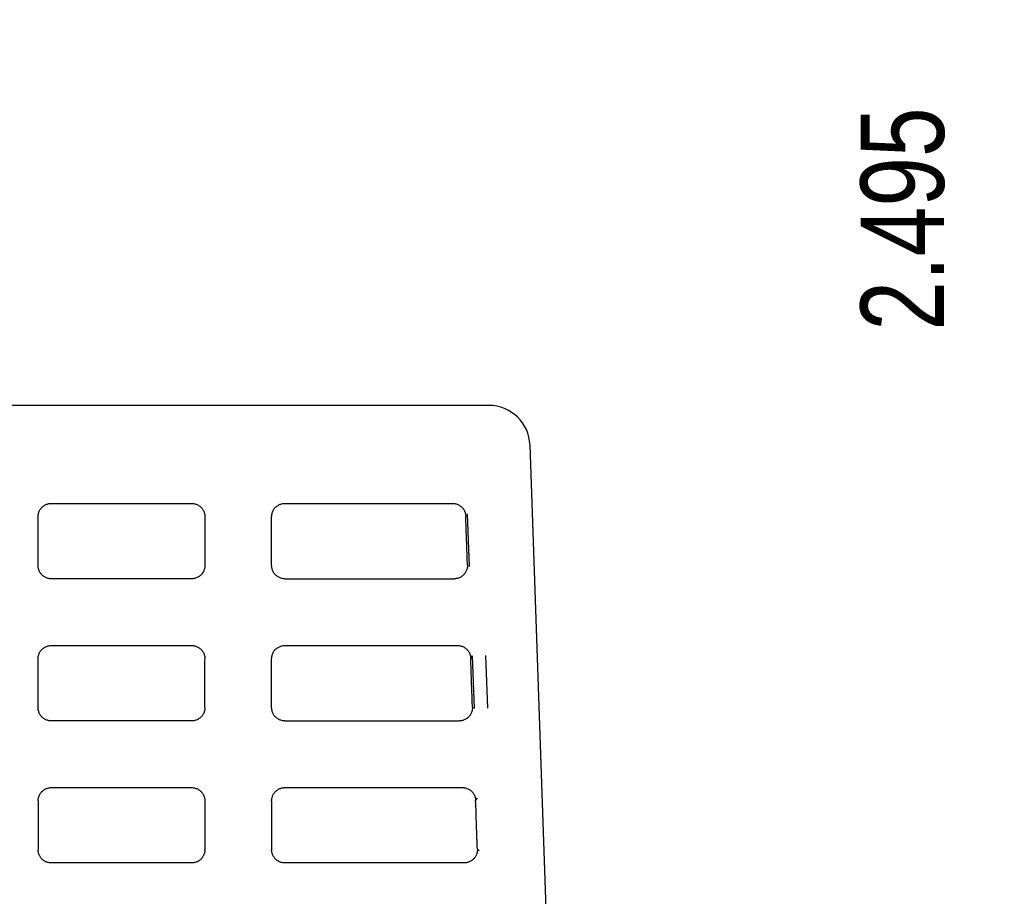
# Model space of a CAD drawing. Header units: inches. Extents: x 0 to 34, y 0 to 22.
# Tile 8 of 26: x 9.6 to 11, y 12.1 to 13.4. Entities that reach past the tile are written whole.
import ezdxf

# ---------------------------------------------------------------- set-up
doc = ezdxf.new("R2010")
doc.units = ezdxf.units.IN
doc.header["$LTSCALE"] = 1.87
doc.header["$MEASUREMENT"] = 0
doc.layers.get('0').update_dxf_attribs({"linetype": 'CONTINUOUS'})
doc.layers.add('DIMENSIONS', color=7, linetype='CONTINUOUS')
doc.styles.get("Standard").update_dxf_attribs({"font": 'txt', "width": 0.8})
doc.dimstyles.new('DIMSTYLE_1', dxfattribs={"dimtxt": 0.125, "dimasz": 0.18, "dimexe": 0.18, "dimexo": 0.0625, "dimgap": 0.09, "dimtad": 0, "dimtih": 1, "dimtoh": 1, "dimdec": 3, "dimzin": 4, "dimdsep": 46, "dimtxsty": 'STANDARD', "dimblk": '_FILLED', "dimblk1": '_FILLED', "dimblk2": '_FILLED', "dimcen": 0.09, "dimadec": 0, "dimazin": 0, "dimtp": 0.01, "dimtm": 0.01, "dimtfac": 1, "dimtdec": 3, "dimtofl": 0, "dimtmove": 0, "dimatfit": 3, "dimldrblk": '_FILLED', "dimfxl": 1, "dimtolj": 1, "dimtzin": 4, "dimarcsym": 0})

# ---------------------------------------------------------------- blocks, each defined once
blk = doc.blocks.new('*D32')
at = {"layer": 'DIMENSIONS', "color": 2, "linetype": 'CONTINUOUS'}
blk.add_line((10.8849, 15.1923), (10.8849, 14.3273), dxfattribs=at)
at = {"layer": 'DIMENSIONS', "color": 2, "linetype": 'CONTINUOUS', "width": 0.8}
for s, p in [(']', (10.9474, 14.1648)), ('63.37', (10.9474, 13.6648)), ('[', (10.9474, 13.5648)), ('2.495', (10.9474, 12.9398))]:
    blk.add_text(s, height=0.125, rotation=90, dxfattribs=at).set_placement(p)
blk = doc.blocks.new('_FILLED')
at = {"color": 0, "linetype": 'BYBLOCK'}
blk.add_solid([(0, 0), (-1, 0.1736), (-1, -0.1736)], dxfattribs=at)
blk = doc.blocks.new('*D33')
at = {"layer": 'DIMENSIONS', "color": 2, "linetype": 'CONTINUOUS'}
blk.add_line((11.8449, 15.9023), (11.8449, 14.3273), dxfattribs=at)
at = {"layer": 'DIMENSIONS', "color": 2, "linetype": 'CONTINUOUS', "width": 0.8}
for s, p in [(']', (11.9074, 14.1648)), ('87.76', (11.9074, 13.6648)), ('[', (11.9074, 13.5648)), ('3.455', (11.9074, 12.9398))]:
    blk.add_text(s, height=0.125, rotation=90, dxfattribs=at).set_placement(p)
blk = doc.blocks.new('*D34')
at = {"layer": 'DIMENSIONS', "color": 2, "linetype": 'CONTINUOUS'}
blk.add_line((12.8049, 15.1923), (12.8049, 14.3273), dxfattribs=at)
at = {"layer": 'DIMENSIONS', "color": 2, "linetype": 'CONTINUOUS', "width": 0.8}
for s, p in [(']', (12.8674, 14.1648)), ('112.14', (12.8674, 13.5648)), ('[', (12.8674, 13.4648)), ('4.415', (12.8674, 12.8398))]:
    blk.add_text(s, height=0.125, rotation=90, dxfattribs=at).set_placement(p)
blk = doc.blocks.new('*D35')
at = {"layer": 'DIMENSIONS', "color": 2, "linetype": 'CONTINUOUS'}
blk.add_line((13.2899, 15.7523), (13.2899, 14.3273), dxfattribs=at)
at = {"layer": 'DIMENSIONS', "color": 2, "linetype": 'CONTINUOUS', "width": 0.8}
for s, p in [(']', (13.3524, 14.1648)), ('124.46', (13.3524, 13.5648)), ('[', (13.3524, 13.4648)), ('4.900', (13.3524, 12.8398))]:
    blk.add_text(s, height=0.125, rotation=90, dxfattribs=at).set_placement(p)
blk = doc.blocks.new('*D36')
at = {"layer": 'DIMENSIONS', "color": 2, "linetype": 'CONTINUOUS'}
for p, q in [((13.7299, 19.1523), (13.7299, 14.8645)), ((13.7299, 14.8645), (13.5358, 14.5139)), ((13.5358, 14.5139), (13.5358, 14.3273))]:
    blk.add_line(p, q, dxfattribs=at)
at = {"layer": 'DIMENSIONS', "color": 2, "linetype": 'CONTINUOUS', "width": 0.8}
for s, p in [(']', (13.5983, 14.1648)), ('135.64', (13.5983, 13.5648)), ('[', (13.5983, 13.4648)), ('5.340', (13.5983, 12.8398))]:
    blk.add_text(s, height=0.125, rotation=90, dxfattribs=at).set_placement(p)
blk = doc.blocks.new('*D37')
at = {"layer": 'DIMENSIONS', "color": 2, "linetype": 'CONTINUOUS'}
blk.add_line((13.7649, 15.1923), (13.7649, 14.3273), dxfattribs=at)
at = {"layer": 'DIMENSIONS', "color": 2, "linetype": 'CONTINUOUS', "width": 0.8}
for s, p in [(']', (13.8274, 14.1648)), ('136.53', (13.8274, 13.5648)), ('[', (13.8274, 13.4648)), ('5.375', (13.8274, 12.8398))]:
    blk.add_text(s, height=0.125, rotation=90, dxfattribs=at).set_placement(p)
blk = doc.blocks.new('*D38')
at = {"layer": 'DIMENSIONS', "color": 2, "linetype": 'CONTINUOUS'}
blk.add_line((11.8449, 15.1923), (11.8449, 14.3273), dxfattribs=at)
at = {"layer": 'DIMENSIONS', "color": 2, "linetype": 'CONTINUOUS', "width": 0.8}
for s, p in [(']', (11.9074, 14.1648)), ('87.76', (11.9074, 13.6648)), ('[', (11.9074, 13.5648)), ('3.455', (11.9074, 12.9398))]:
    blk.add_text(s, height=0.125, rotation=90, dxfattribs=at).set_placement(p)
blk = doc.blocks.new('*D39')
at = {"layer": 'DIMENSIONS', "color": 2, "linetype": 'CONTINUOUS'}
blk.add_line((14.7249, 15.1923), (14.7249, 14.3273), dxfattribs=at)
at = {"layer": 'DIMENSIONS', "color": 2, "linetype": 'CONTINUOUS', "width": 0.8}
for s, p in [(']', (14.7874, 14.1648)), ('160.91', (14.7874, 13.5648)), ('[', (14.7874, 13.4648)), ('6.335', (14.7874, 12.8398))]:
    blk.add_text(s, height=0.125, rotation=90, dxfattribs=at).set_placement(p)
blk = doc.blocks.new('*D40')
at = {"layer": 'DIMENSIONS', "color": 2, "linetype": 'CONTINUOUS'}
blk.add_line((15.6849, 15.1923), (15.6849, 14.3273), dxfattribs=at)
at = {"layer": 'DIMENSIONS', "color": 2, "linetype": 'CONTINUOUS', "width": 0.8}
for s, p in [(']', (15.7474, 14.1648)), ('185.29', (15.7474, 13.5648)), ('[', (15.7474, 13.4648)), ('7.295', (15.7474, 12.8398))]:
    blk.add_text(s, height=0.125, rotation=90, dxfattribs=at).set_placement(p)
blk = doc.blocks.new('*D41')
at = {"layer": 'DIMENSIONS', "color": 2, "linetype": 'CONTINUOUS'}
blk.add_line((16.6449, 15.1923), (16.6449, 14.3273), dxfattribs=at)
at = {"layer": 'DIMENSIONS', "color": 2, "linetype": 'CONTINUOUS', "width": 0.8}
for s, p in [(']', (16.7074, 14.1648)), ('209.68', (16.7074, 13.5648)), ('[', (16.7074, 13.4648)), ('8.255', (16.7074, 12.8398))]:
    blk.add_text(s, height=0.125, rotation=90, dxfattribs=at).set_placement(p)
blk = doc.blocks.new('*D42')
at = {"layer": 'DIMENSIONS', "color": 2, "linetype": 'CONTINUOUS'}
blk.add_line((17.1299, 15.7523), (17.1299, 14.3273), dxfattribs=at)
at = {"layer": 'DIMENSIONS', "color": 2, "linetype": 'CONTINUOUS', "width": 0.8}
for s, p in [(']', (17.1924, 14.1648)), ('222', (17.1924, 13.8648)), ('[', (17.1924, 13.7648)), ('8.740', (17.1924, 13.1398))]:
    blk.add_text(s, height=0.125, rotation=90, dxfattribs=at).set_placement(p)
blk = doc.blocks.new('*D43')
at = {"layer": 'DIMENSIONS', "color": 2, "linetype": 'CONTINUOUS'}
for p, q in [((17.5699, 19.1523), (17.5699, 14.8475)), ((17.5699, 14.8475), (17.3559, 14.4792)), ((17.3559, 14.4792), (17.3559, 14.3273))]:
    blk.add_line(p, q, dxfattribs=at)
at = {"layer": 'DIMENSIONS', "color": 2, "linetype": 'CONTINUOUS', "width": 0.8}
for s, p in [(']', (17.4184, 14.1648)), ('233.17', (17.4184, 13.5648)), ('[', (17.4184, 13.4648)), ('9.180', (17.4184, 12.8398))]:
    blk.add_text(s, height=0.125, rotation=90, dxfattribs=at).set_placement(p)
blk = doc.blocks.new('*D44')
at = {"layer": 'DIMENSIONS', "color": 2, "linetype": 'CONTINUOUS'}
blk.add_line((17.6049, 15.1923), (17.6049, 14.3273), dxfattribs=at)
at = {"layer": 'DIMENSIONS', "color": 2, "linetype": 'CONTINUOUS', "width": 0.8}
for s, p in [(']', (17.6674, 14.1648)), ('234.06', (17.6674, 13.5648)), ('[', (17.6674, 13.4648)), ('9.215', (17.6674, 12.8398))]:
    blk.add_text(s, height=0.125, rotation=90, dxfattribs=at).set_placement(p)
blk = doc.blocks.new('*D45')
at = {"layer": 'DIMENSIONS', "color": 2, "linetype": 'CONTINUOUS'}
blk.add_line((18.5649, 15.1923), (18.5649, 14.3273), dxfattribs=at)
at = {"layer": 'DIMENSIONS', "color": 2, "linetype": 'CONTINUOUS', "width": 0.8}
for s, p in [(']', (18.6274, 14.1648)), ('258.45', (18.6274, 13.5648)), ('[', (18.6274, 13.4648)), ('10.175', (18.6274, 12.7398))]:
    blk.add_text(s, height=0.125, rotation=90, dxfattribs=at).set_placement(p)
blk = doc.blocks.new('*D46')
at = {"layer": 'DIMENSIONS', "color": 2, "linetype": 'CONTINUOUS'}
blk.add_line((19.5249, 15.1923), (19.5249, 14.3273), dxfattribs=at)
at = {"layer": 'DIMENSIONS', "color": 2, "linetype": 'CONTINUOUS', "width": 0.8}
for s, p in [(']', (19.5874, 14.1648)), ('282.83', (19.5874, 13.5648)), ('[', (19.5874, 13.4648)), ('11.135', (19.5874, 12.7398))]:
    blk.add_text(s, height=0.125, rotation=90, dxfattribs=at).set_placement(p)
blk = doc.blocks.new('*D47')
at = {"layer": 'DIMENSIONS', "color": 2, "linetype": 'CONTINUOUS'}
blk.add_line((20.4849, 15.1923), (20.4849, 14.3273), dxfattribs=at)
at = {"layer": 'DIMENSIONS', "color": 2, "linetype": 'CONTINUOUS', "width": 0.8}
for s, p in [(']', (20.5474, 14.1648)), ('307.21', (20.5474, 13.5648)), ('[', (20.5474, 13.4648)), ('12.095', (20.5474, 12.7398))]:
    blk.add_text(s, height=0.125, rotation=90, dxfattribs=at).set_placement(p)
blk = doc.blocks.new('*D48')
at = {"layer": 'DIMENSIONS', "color": 2, "linetype": 'CONTINUOUS'}
blk.add_line((20.9697, 15.7523), (20.9697, 14.3273), dxfattribs=at)
at = {"layer": 'DIMENSIONS', "color": 2, "linetype": 'CONTINUOUS', "width": 0.8}
for s, p in [(']', (21.0322, 14.1648)), ('319.53', (21.0322, 13.5648)), ('[', (21.0322, 13.4648)), ('12.580', (21.0322, 12.7398))]:
    blk.add_text(s, height=0.125, rotation=90, dxfattribs=at).set_placement(p)
blk = doc.blocks.new('*D49')
at = {"layer": 'DIMENSIONS', "color": 2, "linetype": 'CONTINUOUS'}
blk.add_line((21.4099, 19.1523), (21.4099, 14.3273), dxfattribs=at)
at = {"layer": 'DIMENSIONS', "color": 2, "linetype": 'CONTINUOUS', "width": 0.8}
for s, p in [(']', (21.4724, 14.1648)), ('330.71', (21.4724, 13.5648)), ('[', (21.4724, 13.4648)), ('13.020', (21.4724, 12.7398))]:
    blk.add_text(s, height=0.125, rotation=90, dxfattribs=at).set_placement(p)
blk = doc.blocks.new('*D50')
at = {"layer": 'DIMENSIONS', "color": 2, "linetype": 'CONTINUOUS'}
blk.add_line((21.4449, 15.1923), (21.4449, 14.3273), dxfattribs=at)
at = {"layer": 'DIMENSIONS', "color": 2, "linetype": 'CONTINUOUS', "width": 0.8}
for s, p in [(']', (21.5074, 14.1648)), ('331.6', (21.5074, 13.6648)), ('[', (21.5074, 13.5648)), ('13.055', (21.5074, 12.8398))]:
    blk.add_text(s, height=0.125, rotation=90, dxfattribs=at).set_placement(p)
blk = doc.blocks.new('*D51')
at = {"layer": 'DIMENSIONS', "color": 2, "linetype": 'CONTINUOUS'}
blk.add_line((22.4049, 15.1923), (22.4049, 14.3273), dxfattribs=at)
at = {"layer": 'DIMENSIONS', "color": 2, "linetype": 'CONTINUOUS', "width": 0.8}
for s, p in [(']', (22.4674, 14.1648)), ('355.98', (22.4674, 13.5648)), ('[', (22.4674, 13.4648)), ('14.015', (22.4674, 12.7398))]:
    blk.add_text(s, height=0.125, rotation=90, dxfattribs=at).set_placement(p)
blk = doc.blocks.new('*D52')
at = {"layer": 'DIMENSIONS', "color": 2, "linetype": 'CONTINUOUS'}
blk.add_line((23.3649, 15.1923), (23.3649, 14.3273), dxfattribs=at)
at = {"layer": 'DIMENSIONS', "color": 2, "linetype": 'CONTINUOUS', "width": 0.8}
for s, p in [(']', (23.4274, 14.1648)), ('380.37', (23.4274, 13.5648)), ('[', (23.4274, 13.4648)), ('14.975', (23.4274, 12.7398))]:
    blk.add_text(s, height=0.125, rotation=90, dxfattribs=at).set_placement(p)
blk = doc.blocks.new('*D53')
at = {"layer": 'DIMENSIONS', "color": 2, "linetype": 'CONTINUOUS'}
blk.add_line((24.3249, 15.1923), (24.3249, 14.3273), dxfattribs=at)
at = {"layer": 'DIMENSIONS', "color": 2, "linetype": 'CONTINUOUS', "width": 0.8}
for s, p in [(']', (24.3874, 14.1648)), ('404.75', (24.3874, 13.5648)), ('[', (24.3874, 13.4648)), ('15.935', (24.3874, 12.7398))]:
    blk.add_text(s, height=0.125, rotation=90, dxfattribs=at).set_placement(p)
blk = doc.blocks.new('*D54')
at = {"layer": 'DIMENSIONS', "color": 2, "linetype": 'CONTINUOUS'}
blk.add_line((24.8097, 15.7523), (24.8097, 14.3273), dxfattribs=at)
at = {"layer": 'DIMENSIONS', "color": 2, "linetype": 'CONTINUOUS', "width": 0.8}
for s, p in [(']', (24.8722, 14.1648)), ('417.06', (24.8722, 13.5648)), ('[', (24.8722, 13.4648)), ('16.420', (24.8722, 12.7398))]:
    blk.add_text(s, height=0.125, rotation=90, dxfattribs=at).set_placement(p)
blk = doc.blocks.new('*D55')
at = {"layer": 'DIMENSIONS', "color": 2, "linetype": 'CONTINUOUS'}
blk.add_line((25.2497, 19.1523), (25.2497, 14.3273), dxfattribs=at)
at = {"layer": 'DIMENSIONS', "color": 2, "linetype": 'CONTINUOUS', "width": 0.8}
for s, p in [(']', (25.3122, 14.1648)), ('428.24', (25.3122, 13.5648)), ('[', (25.3122, 13.4648)), ('16.860', (25.3122, 12.7398))]:
    blk.add_text(s, height=0.125, rotation=90, dxfattribs=at).set_placement(p)
blk = doc.blocks.new('*D56')
at = {"layer": 'DIMENSIONS', "color": 2, "linetype": 'CONTINUOUS'}
blk.add_line((25.2849, 15.1923), (25.2849, 14.3273), dxfattribs=at)
at = {"layer": 'DIMENSIONS', "color": 2, "linetype": 'CONTINUOUS', "width": 0.8}
for s, p in [(']', (25.3474, 14.1648)), ('429.13', (25.3474, 13.5648)), ('[', (25.3474, 13.4648)), ('16.895', (25.3474, 12.7398))]:
    blk.add_text(s, height=0.125, rotation=90, dxfattribs=at).set_placement(p)

msp = doc.modelspace()

# ---------------------------------------------------------------- linework, layer by layer
at = {"color": 7, "linetype": 'CONTINUOUS'}
for p, q in [((10.2653, 12.8278), (8.9964, 12.8278)), ((10.3899, 10.9698), (10.3271, 12.768)), ((9.6098, 12.6808), (9.8199, 12.6808)), ((9.9598, 12.6808), (10.2108, 12.6808)), ((9.5899, 12.5878), (9.5899, 12.6608)), ((9.8399, 12.6608), (9.8399, 12.5878)), ((9.9399, 12.5878), (9.9399, 12.6608)), ((10.2363, 12.5863), (10.2336, 12.6652)), ((9.8199, 12.5678), (9.6098, 12.5678)), ((9.9598, 12.5678), (10.2134, 12.5678)), ((9.6098, 12.4678), (9.8199, 12.4678)), ((9.9598, 12.4678), (10.2182, 12.4678)), ((9.5899, 12.3748), (9.5899, 12.4478)), ((9.8399, 12.3748), (9.8399, 12.4478)), ((9.9399, 12.3748), (9.9399, 12.4478)), ((10.2382, 12.4485), (10.241, 12.4521)), ((10.2437, 12.3733), (10.241, 12.4521)), ((10.2637, 12.374), (10.2609, 12.4528)), ((9.8199, 12.3548), (9.6098, 12.3548)), ((9.9598, 12.3548), (10.2208, 12.3548)), ((9.6098, 12.2548), (9.8199, 12.2548)), ((9.9598, 12.2548), (10.2257, 12.2548)), ((10.2456, 12.2356), (10.2483, 12.239)), ((10.2482, 12.1624), (10.2511, 12.1603)), ((9.8199, 12.1418), (9.6098, 12.1418)), ((10.2282, 12.1418), (9.9598, 12.1418))]:
    msp.add_line(p, q, dxfattribs=at)
msp.add_arc((10.2651, 12.7658), 0.062, 2, 90.0115, dxfattribs=at)
for points, knots in [([(9.5899, 12.6608), (9.5899, 12.6616), (9.5899, 12.6632), (9.5904, 12.6656), (9.5911, 12.6679), (9.5921, 12.6701), (9.5933, 12.6722), (9.5948, 12.6741), (9.5966, 12.6758), (9.5985, 12.6773), (9.6005, 12.6785), (9.6027, 12.6795), (9.605, 12.6803), (9.6074, 12.6807), (9.609, 12.6808), (9.6098, 12.6808)], [0, 0, 0, 0, 0.076847, 0.154028, 0.23098, 0.307628, 0.384697, 0.461696, 0.538292, 0.615291, 0.692362, 0.769012, 0.845966, 0.92315, 1, 1, 1, 1]), ([(9.8199, 12.6808), (9.8207, 12.6808), (9.8223, 12.6807), (9.8247, 12.6803), (9.827, 12.6795), (9.8292, 12.6785), (9.8312, 12.6773), (9.8332, 12.6758), (9.8349, 12.6741), (9.8364, 12.6722), (9.8376, 12.6701), (9.8386, 12.6679), (9.8393, 12.6656), (9.8398, 12.6632), (9.8399, 12.6616), (9.8399, 12.6608)], [0, 0, 0, 0, 0.07685, 0.154034, 0.230988, 0.307638, 0.384709, 0.461708, 0.538304, 0.615303, 0.692372, 0.76902, 0.845972, 0.923153, 1, 1, 1, 1]), ([(9.9399, 12.6608), (9.9399, 12.6616), (9.9399, 12.6632), (9.9404, 12.6656), (9.9411, 12.6679), (9.9421, 12.6701), (9.9433, 12.6722), (9.9448, 12.6741), (9.9466, 12.6758), (9.9485, 12.6773), (9.9505, 12.6785), (9.9527, 12.6795), (9.955, 12.6803), (9.9574, 12.6807), (9.959, 12.6808), (9.9598, 12.6808)], [0, 0, 0, 0, 0.076847, 0.154028, 0.23098, 0.307628, 0.384697, 0.461696, 0.538292, 0.615291, 0.692362, 0.769012, 0.845966, 0.92315, 1, 1, 1, 1]), ([(10.2108, 12.6808), (10.2116, 12.6808), (10.2132, 12.6807), (10.2155, 12.6803), (10.2178, 12.6796), (10.2199, 12.6786), (10.222, 12.6774), (10.2238, 12.676), (10.2255, 12.6744), (10.227, 12.6725), (10.2283, 12.6706), (10.2293, 12.6684), (10.2301, 12.6662), (10.2306, 12.6639), (10.2307, 12.6623), (10.2308, 12.6615)], [0, 0, 0, 0, 0.076969, 0.153952, 0.230828, 0.307812, 0.384633, 0.461602, 0.538402, 0.615371, 0.692191, 0.769175, 0.846052, 0.923079, 1, 1, 1, 1]), ([(10.2333, 12.5885), (10.233, 12.5966), (10.2325, 12.6128), (10.2316, 12.6372), (10.2311, 12.6534), (10.2308, 12.6615)], [0, 0, 0, 0, 0.333326, 0.66666, 1, 1, 1, 1]), ([(9.6098, 12.5678), (9.609, 12.5678), (9.6074, 12.5679), (9.605, 12.5683), (9.6027, 12.569), (9.6005, 12.57), (9.5985, 12.5713), (9.5966, 12.5728), (9.5948, 12.5745), (9.5933, 12.5764), (9.5921, 12.5785), (9.5911, 12.5807), (9.5904, 12.583), (9.5899, 12.5854), (9.5899, 12.587), (9.5899, 12.5878)], [0, 0, 0, 0, 0.07685, 0.154034, 0.230988, 0.307638, 0.384709, 0.461708, 0.538304, 0.615303, 0.692372, 0.76902, 0.845972, 0.923153, 1, 1, 1, 1]), ([(9.8399, 12.5878), (9.8399, 12.587), (9.8398, 12.5854), (9.8393, 12.583), (9.8386, 12.5807), (9.8376, 12.5785), (9.8364, 12.5764), (9.8349, 12.5745), (9.8332, 12.5728), (9.8312, 12.5713), (9.8292, 12.57), (9.827, 12.569), (9.8247, 12.5683), (9.8223, 12.5679), (9.8207, 12.5678), (9.8199, 12.5678)], [0, 0, 0, 0, 0.076847, 0.154028, 0.23098, 0.307628, 0.384697, 0.461696, 0.538292, 0.615291, 0.692362, 0.769012, 0.845966, 0.92315, 1, 1, 1, 1]), ([(9.9598, 12.5678), (9.959, 12.5678), (9.9574, 12.5679), (9.955, 12.5683), (9.9527, 12.569), (9.9505, 12.57), (9.9485, 12.5713), (9.9466, 12.5728), (9.9448, 12.5745), (9.9433, 12.5764), (9.9421, 12.5785), (9.9411, 12.5807), (9.9404, 12.583), (9.9399, 12.5854), (9.9399, 12.587), (9.9399, 12.5878)], [0, 0, 0, 0, 0.07685, 0.154034, 0.230988, 0.307638, 0.384709, 0.461708, 0.538304, 0.615303, 0.692372, 0.76902, 0.845972, 0.923153, 1, 1, 1, 1]), ([(10.2333, 12.5885), (10.2334, 12.5877), (10.2333, 12.5862), (10.233, 12.5839), (10.2324, 12.5817), (10.2316, 12.5795), (10.2305, 12.5775), (10.2293, 12.5756), (10.2278, 12.5739), (10.2261, 12.5723), (10.2242, 12.571), (10.2222, 12.5698), (10.2201, 12.5689), (10.2179, 12.5683), (10.2156, 12.5679), (10.2141, 12.5678), (10.2134, 12.5678)], [0, 0, 0, 0, 0.071341, 0.143014, 0.214553, 0.285677, 0.357156, 0.428753, 0.499997, 0.571241, 0.642839, 0.714318, 0.785444, 0.856983, 0.928658, 1, 1, 1, 1]), ([(9.5899, 12.4478), (9.5899, 12.4486), (9.5899, 12.4502), (9.5904, 12.4526), (9.5911, 12.4549), (9.5921, 12.4571), (9.5933, 12.4592), (9.5948, 12.4611), (9.5966, 12.4628), (9.5985, 12.4643), (9.6005, 12.4655), (9.6027, 12.4665), (9.605, 12.4673), (9.6074, 12.4677), (9.609, 12.4678), (9.6098, 12.4678)], [0, 0, 0, 0, 0.076847, 0.154028, 0.23098, 0.307628, 0.384697, 0.461696, 0.538292, 0.615291, 0.692362, 0.769012, 0.845966, 0.92315, 1, 1, 1, 1]), ([(9.8199, 12.4678), (9.8207, 12.4678), (9.8223, 12.4677), (9.8247, 12.4673), (9.827, 12.4665), (9.8292, 12.4655), (9.8312, 12.4643), (9.8332, 12.4628), (9.8349, 12.4611), (9.8364, 12.4592), (9.8376, 12.4571), (9.8386, 12.4549), (9.8393, 12.4526), (9.8398, 12.4502), (9.8399, 12.4486), (9.8399, 12.4478)], [0, 0, 0, 0, 0.07685, 0.154034, 0.230988, 0.307638, 0.384709, 0.461708, 0.538304, 0.615303, 0.692372, 0.76902, 0.845972, 0.923153, 1, 1, 1, 1]), ([(9.9399, 12.4478), (9.9399, 12.4486), (9.9399, 12.4502), (9.9404, 12.4526), (9.9411, 12.4549), (9.9421, 12.4571), (9.9433, 12.4592), (9.9448, 12.4611), (9.9466, 12.4628), (9.9485, 12.4643), (9.9505, 12.4655), (9.9527, 12.4665), (9.955, 12.4673), (9.9574, 12.4677), (9.959, 12.4678), (9.9598, 12.4678)], [0, 0, 0, 0, 0.076847, 0.154028, 0.23098, 0.307628, 0.384697, 0.461696, 0.538292, 0.615291, 0.692362, 0.769012, 0.845966, 0.92315, 1, 1, 1, 1]), ([(10.2182, 12.4678), (10.219, 12.4678), (10.2206, 12.4677), (10.2229, 12.4673), (10.2252, 12.4666), (10.2274, 12.4657), (10.2294, 12.4645), (10.2313, 12.463), (10.233, 12.4614), (10.2345, 12.4596), (10.2357, 12.4576), (10.2368, 12.4554), (10.2375, 12.4532), (10.238, 12.4509), (10.2382, 12.4493), (10.2382, 12.4485)], [0, 0, 0, 0, 0.076959, 0.153944, 0.230815, 0.307815, 0.384646, 0.461629, 0.538425, 0.615398, 0.692233, 0.769208, 0.846082, 0.923048, 1, 1, 1, 1]), ([(10.2408, 12.3754), (10.2405, 12.3835), (10.2399, 12.3998), (10.2391, 12.4242), (10.2385, 12.4404), (10.2382, 12.4485)], [0, 0, 0, 0, 0.333341, 0.666674, 1, 1, 1, 1]), ([(9.6098, 12.3548), (9.609, 12.3548), (9.6074, 12.3549), (9.605, 12.3553), (9.6027, 12.356), (9.6005, 12.357), (9.5985, 12.3583), (9.5966, 12.3598), (9.5948, 12.3615), (9.5933, 12.3634), (9.5921, 12.3655), (9.5911, 12.3677), (9.5904, 12.37), (9.5899, 12.3724), (9.5899, 12.374), (9.5899, 12.3748)], [0, 0, 0, 0, 0.07685, 0.154034, 0.230988, 0.307638, 0.384709, 0.461708, 0.538304, 0.615303, 0.692372, 0.76902, 0.845972, 0.923153, 1, 1, 1, 1]), ([(9.8399, 12.3748), (9.8399, 12.374), (9.8398, 12.3724), (9.8393, 12.37), (9.8386, 12.3677), (9.8376, 12.3655), (9.8364, 12.3634), (9.8349, 12.3615), (9.8332, 12.3598), (9.8312, 12.3583), (9.8292, 12.357), (9.827, 12.356), (9.8247, 12.3553), (9.8223, 12.3549), (9.8207, 12.3548), (9.8199, 12.3548)], [0, 0, 0, 0, 0.076847, 0.154028, 0.23098, 0.307628, 0.384697, 0.461696, 0.538292, 0.615291, 0.692362, 0.769012, 0.845966, 0.92315, 1, 1, 1, 1]), ([(9.9598, 12.3548), (9.959, 12.3548), (9.9574, 12.3549), (9.955, 12.3553), (9.9527, 12.356), (9.9505, 12.357), (9.9485, 12.3583), (9.9466, 12.3598), (9.9448, 12.3615), (9.9433, 12.3634), (9.9421, 12.3655), (9.9411, 12.3677), (9.9404, 12.37), (9.9399, 12.3724), (9.9399, 12.374), (9.9399, 12.3748)], [0, 0, 0, 0, 0.07685, 0.154034, 0.230988, 0.307638, 0.384709, 0.461708, 0.538304, 0.615303, 0.692372, 0.76902, 0.845972, 0.923153, 1, 1, 1, 1]), ([(10.2408, 12.3754), (10.2408, 12.3747), (10.2408, 12.3731), (10.2404, 12.3709), (10.2399, 12.3686), (10.239, 12.3665), (10.238, 12.3645), (10.2367, 12.3626), (10.2352, 12.3608), (10.2335, 12.3593), (10.2316, 12.3579), (10.2296, 12.3568), (10.2275, 12.3559), (10.2253, 12.3553), (10.2231, 12.3549), (10.2216, 12.3548), (10.2208, 12.3548)], [0, 0, 0, 0, 0.071335, 0.143, 0.214526, 0.285648, 0.357138, 0.428747, 0.500001, 0.571253, 0.642868, 0.714373, 0.785497, 0.857009, 0.928667, 1, 1, 1, 1]), ([(9.5898, 12.2348), (9.5898, 12.2355), (9.5899, 12.2369), (9.5903, 12.2391), (9.5909, 12.2412), (9.5917, 12.2433), (9.5928, 12.2453), (9.5941, 12.2471), (9.5956, 12.2488), (9.5972, 12.2504), (9.5991, 12.2517), (9.6011, 12.2528), (9.6032, 12.2537), (9.6053, 12.2543), (9.6076, 12.2547), (9.6091, 12.2548), (9.6098, 12.2548)], [0, 0, 0, 0, 0.06837, 0.137489, 0.207708, 0.278633, 0.350545, 0.422987, 0.495227, 0.567264, 0.639541, 0.711645, 0.783364, 0.855495, 0.927845, 1, 1, 1, 1]), ([(9.8199, 12.2548), (9.8206, 12.2548), (9.8221, 12.2547), (9.8244, 12.2543), (9.8265, 12.2537), (9.8286, 12.2528), (9.8306, 12.2517), (9.8325, 12.2504), (9.8341, 12.2488), (9.8356, 12.2471), (9.8369, 12.2453), (9.838, 12.2433), (9.8388, 12.2412), (9.8394, 12.2391), (9.8398, 12.2369), (9.8399, 12.2355), (9.8399, 12.2348)], [0, 0, 0, 0, 0.072162, 0.144509, 0.216637, 0.288355, 0.360459, 0.432735, 0.504773, 0.577012, 0.649454, 0.721365, 0.79229, 0.862509, 0.931626, 1, 1, 1, 1]), ([(9.9398, 12.2348), (9.9398, 12.2355), (9.9399, 12.2369), (9.9403, 12.2391), (9.9409, 12.2412), (9.9417, 12.2433), (9.9428, 12.2453), (9.9441, 12.2471), (9.9456, 12.2488), (9.9472, 12.2504), (9.9491, 12.2517), (9.9511, 12.2528), (9.9532, 12.2537), (9.9553, 12.2543), (9.9576, 12.2547), (9.9591, 12.2548), (9.9598, 12.2548)], [0, 0, 0, 0, 0.06837, 0.137489, 0.207708, 0.278633, 0.350545, 0.422987, 0.495227, 0.567264, 0.639541, 0.711645, 0.783364, 0.855495, 0.927845, 1, 1, 1, 1]), ([(10.2257, 12.2548), (10.2265, 12.2548), (10.228, 12.2547), (10.2304, 12.2543), (10.2326, 12.2536), (10.2348, 12.2526), (10.2369, 12.2514), (10.2387, 12.25), (10.2404, 12.2484), (10.2419, 12.2465), (10.2432, 12.2445), (10.2442, 12.2424), (10.245, 12.2401), (10.2455, 12.2379), (10.2456, 12.2363), (10.2457, 12.2356)], [0, 0, 0, 0, 0.07734, 0.15462, 0.231688, 0.30889, 0.386063, 0.463219, 0.540239, 0.617521, 0.694796, 0.772231, 0.849131, 0.925189, 1, 1, 1, 1]), ([(9.5899, 12.2348), (9.5899, 12.2265), (9.5899, 12.2101), (9.5898, 12.1857), (9.5898, 12.1697), (9.5898, 12.1618)], [0, 0, 0, 0, 0.341242, 0.674487, 1, 1, 1, 1]), ([(9.8398, 12.2348), (9.8398, 12.2263), (9.8398, 12.2094), (9.8399, 12.185), (9.8399, 12.1692), (9.8399, 12.1618)], [0, 0, 0, 0, 0.350718, 0.69297, 1, 1, 1, 1]), ([(9.9399, 12.2348), (9.9399, 12.2265), (9.9399, 12.2101), (9.9398, 12.1857), (9.9398, 12.1697), (9.9398, 12.1618)], [0, 0, 0, 0, 0.341242, 0.674487, 1, 1, 1, 1]), ([(10.2482, 12.1624), (10.248, 12.168), (10.2476, 12.18), (10.2469, 12.1984), (10.2463, 12.2171), (10.2459, 12.2296), (10.2456, 12.2356)], [0, 0, 0, 0, 0.230494, 0.489819, 0.754236, 1, 1, 1, 1]), ([(9.6098, 12.1418), (9.6091, 12.1418), (9.6075, 12.1419), (9.6053, 12.1422), (9.6031, 12.1429), (9.6011, 12.1437), (9.5991, 12.1448), (9.5972, 12.1462), (9.5956, 12.1477), (9.5941, 12.1494), (9.5928, 12.1513), (9.5917, 12.1532), (9.5909, 12.1553), (9.5903, 12.1574), (9.5899, 12.1596), (9.5898, 12.161), (9.5898, 12.1617)], [0, 0, 0, 0, 0.072214, 0.144646, 0.216843, 0.288605, 0.360754, 0.4331, 0.505242, 0.5776, 0.650172, 0.722185, 0.793182, 0.863632, 0.933113, 1, 1, 1, 1]), ([(9.8399, 12.1617), (9.8399, 12.161), (9.8398, 12.1596), (9.8394, 12.1574), (9.8388, 12.1553), (9.838, 12.1532), (9.8369, 12.1513), (9.8356, 12.1494), (9.8341, 12.1477), (9.8325, 12.1462), (9.8306, 12.1448), (9.8287, 12.1437), (9.8266, 12.1429), (9.8244, 12.1422), (9.8222, 12.1419), (9.8207, 12.1418), (9.8199, 12.1418)], [0, 0, 0, 0, 0.066887, 0.136368, 0.206818, 0.277815, 0.349828, 0.4224, 0.494758, 0.5669, 0.639246, 0.711395, 0.783157, 0.855354, 0.927786, 1, 1, 1, 1]), ([(9.9598, 12.1418), (9.9591, 12.1418), (9.9575, 12.1419), (9.9553, 12.1422), (9.9531, 12.1429), (9.9511, 12.1437), (9.9491, 12.1448), (9.9472, 12.1462), (9.9456, 12.1477), (9.9441, 12.1494), (9.9428, 12.1513), (9.9417, 12.1532), (9.9409, 12.1553), (9.9403, 12.1574), (9.9399, 12.1596), (9.9398, 12.161), (9.9398, 12.1617)], [0, 0, 0, 0, 0.072214, 0.144646, 0.216843, 0.288605, 0.360754, 0.4331, 0.505242, 0.5776, 0.650172, 0.722185, 0.793182, 0.863632, 0.933113, 1, 1, 1, 1]), ([(10.2482, 12.1624), (10.2482, 12.1616), (10.2482, 12.1601), (10.2479, 12.1578), (10.2473, 12.1556), (10.2465, 12.1535), (10.2454, 12.1514), (10.2441, 12.1496), (10.2426, 12.1478), (10.2409, 12.1463), (10.2391, 12.1449), (10.2371, 12.1438), (10.235, 12.1429), (10.2328, 12.1423), (10.2305, 12.1419), (10.229, 12.1418), (10.2282, 12.1418)], [0, 0, 0, 0, 0.071409, 0.143136, 0.21471, 0.285866, 0.357378, 0.428995, 0.500242, 0.571474, 0.643059, 0.714528, 0.78561, 0.857079, 0.928698, 1, 1, 1, 1])]:
    msp.add_open_spline(points, degree=3, knots=knots, dxfattribs=at)
for points in [[(9.5898, 12.1617), (9.5898, 12.1615), (9.5899, 12.1612), (9.5899, 12.161)], [(9.8398, 12.161), (9.8399, 12.1612), (9.8399, 12.1615), (9.8399, 12.1617)], [(9.9398, 12.1617), (9.9398, 12.1615), (9.9399, 12.1612), (9.9399, 12.161)]]:
    msp.add_open_spline(points, degree=3, dxfattribs=at)

# ---------------------------------------------------------------- dimensions: what is measured, and where the dimension line sits
at = {"layer": 'DIMENSIONS', "color": 2, "linetype": 'CONTINUOUS'}
for feature_location, offset, dtype, origin, picture, middle in [((13.7298523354, 19.152348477), (-0.1940910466, -4.8250045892), 0, (8.3898523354, 19.214848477), '*D36', (13.5357612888, 13.5523438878)), ((17.5698523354, 19.152348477), (-0.213913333, -4.8250045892), 0, (8.3898523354, 19.214848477), '*D43', (17.3559390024, 13.5523438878)), ((21.4099, 19.1523), (0, -4.825), 1, (8.3899, 19.2148), '*D49', (21.4099, 13.5023)), ((25.2497, 19.1523), (0, -4.825), 1, (8.3899, 19.2148), '*D55', (25.2497, 13.5023)), ((11.8449, 15.9023), (0, -1.575), 1, (8.3899, 15.9648), '*D33', (11.8449, 13.6023)), ((13.2899, 15.7523), (0, -1.425), 1, (8.3899, 15.8148), '*D35', (13.2899, 13.5523)), ((17.1299, 15.7523), (0, -1.425), 1, (8.3899, 15.8148), '*D42', (17.1299, 13.7023)), ((20.9697, 15.7523), (0, -1.425), 1, (8.3899, 15.8148), '*D48', (20.9697, 13.5023)), ((24.8097, 15.7523), (0, -1.425), 1, (8.3899, 15.8148), '*D54', (24.8097, 13.5023)), ((10.8849, 15.1923), (0, -0.865), 1, (8.3899, 15.2548), '*D32', (10.8849, 13.6023)), ((12.8049, 15.1923), (0, -0.865), 1, (8.3899, 15.2548), '*D34', (12.8049, 13.5523)), ((13.7649, 15.1923), (0, -0.865), 1, (8.3899, 15.2548), '*D37', (13.7649, 13.5523)), ((11.8449, 15.1923), (0, -0.865), 1, (8.3899, 15.2548), '*D38', (11.8449, 13.6023)), ((14.7249, 15.1923), (0, -0.865), 1, (8.3899, 15.2548), '*D39', (14.7249, 13.5523)), ((15.6849, 15.1923), (0, -0.865), 1, (8.3899, 15.2548), '*D40', (15.6849, 13.5523)), ((16.6449, 15.1923), (0, -0.865), 1, (8.3899, 15.2548), '*D41', (16.6449, 13.5523)), ((17.6049, 15.1923), (0, -0.865), 1, (8.3899, 15.2548), '*D44', (17.6049, 13.5523)), ((18.5649, 15.1923), (0, -0.865), 1, (8.3899, 15.2548), '*D45', (18.5649, 13.5023)), ((19.5249, 15.1923), (0, -0.865), 1, (8.3899, 15.2548), '*D46', (19.5249, 13.5023)), ((20.4849, 15.1923), (0, -0.865), 1, (8.3899, 15.2548), '*D47', (20.4849, 13.5023)), ((21.4449, 15.1923), (0, -0.865), 1, (8.3899, 15.2548), '*D50', (21.4449, 13.5523)), ((22.4049, 15.1923), (0, -0.865), 1, (8.3899, 15.2548), '*D51', (22.4049, 13.5023)), ((23.3649, 15.1923), (0, -0.865), 1, (8.3899, 15.2548), '*D52', (23.3649, 13.5023)), ((24.3249, 15.1923), (0, -0.865), 1, (8.3899, 15.2548), '*D53', (24.3249, 13.5023)), ((25.2849, 15.1923), (0, -0.865), 1, (8.3899, 15.2548), '*D56', (25.2849, 13.5023))]:
    dim = msp.add_ordinate_dim(feature_location=feature_location, offset=offset, dtype=dtype, origin=origin, dimstyle='DIMSTYLE_1', dxfattribs=at)
    dim.commit()
    dim.dimension.update_dxf_attribs({"geometry": picture, "text_midpoint": middle})

doc.saveas('drawing.dxf')
